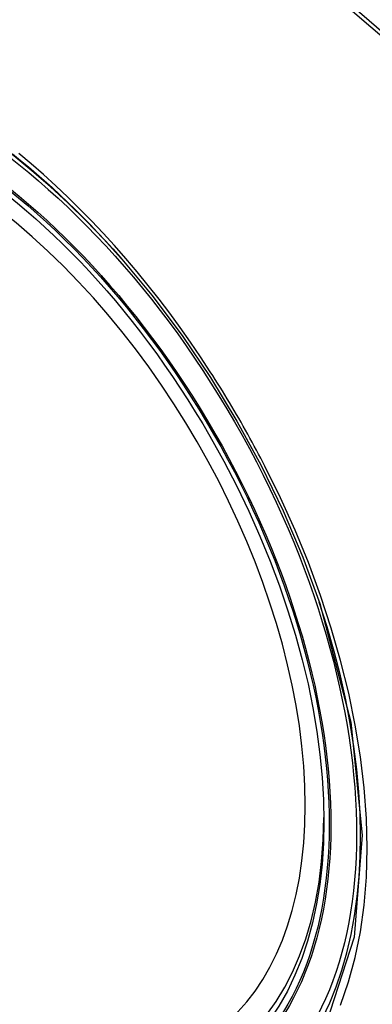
# Model space of a CAD drawing. Header units: inches. Extents: x 581 to 683, y 228 to 312.
# Tile 100 of 104: x 634.691 to 634.895, y 278.755 to 279.325. Entities that reach past the tile are written whole.
import ezdxf

# ---------------------------------------------------------------- set-up
doc = ezdxf.new("R2010")
doc.units = ezdxf.units.IN
doc.header["$MEASUREMENT"] = 0
doc.layers.add('Visible Edges(ANSI)', color=7, linetype='Continuous', lineweight=25)
doc.layers.add('Visible Tangent Edges(ANSI)', color=7, linetype='Continuous', lineweight=25)

msp = doc.modelspace()

# ---------------------------------------------------------------- linework, layer by layer
at = {"layer": 'Visible Edges(ANSI)', "flags": 128}
msp.add_lwpolyline([(634.74945, 279.18758), (634.7678, 279.16557), (634.7853, 279.14227), (634.80176, 279.11794), (634.81701, 279.09284), (634.83102, 279.06708), (634.84371, 279.0408), (634.855, 279.01414), (634.86484, 278.9872)], dxfattribs=at)
at = {"layer": 'Visible Edges(ANSI)'}
for centre, major_axis, start_param, end_param in [((634.74932, 278.49082), (-0.64835, 1.12588), 5.16346, 5.835982), ((634.64457, 278.99377), (0.15718, -0.27294), 2.362013, 7.062765)]:
    msp.add_ellipse(centre, major_axis=major_axis, ratio=0.578093, start_param=start_param, end_param=end_param, dxfattribs=at)
msp.add_ellipse((634.64109, 278.99177), major_axis=(-0.15963, 0.2772), ratio=0.578093, dxfattribs=at)
at = {"layer": 'Visible Tangent Edges(ANSI)', "flags": 128}
for points in [[(634.97816, 279.24703), (634.95487, 279.26937), (634.93133, 279.29111), (634.90756, 279.31223), (634.8836, 279.3327)], [(634.88252, 279.33104), (634.89446, 279.32089), (634.90636, 279.31057), (634.91821, 279.3001), (634.93, 279.28947), (634.94174, 279.27868), (634.95341, 279.26775), (634.96496, 279.25672), (634.97658, 279.24543)], [(634.68721, 279.24734), (634.69184, 279.2436), (634.69644, 279.23978), (634.70101, 279.23587), (634.70556, 279.23188), (634.71009, 279.2278), (634.71459, 279.22365), (634.71906, 279.21941), (634.72349, 279.21509), (634.7279, 279.2107), (634.73228, 279.20622), (634.73662, 279.20167), (634.74093, 279.19705), (634.74521, 279.19235), (634.74945, 279.18758)], [(634.80159, 279.12136), (634.79592, 279.12998), (634.79012, 279.1385), (634.78418, 279.1469), (634.77811, 279.15517), (634.77194, 279.1633), (634.76565, 279.17129), (634.75926, 279.17911), (634.75278, 279.18677), (634.74621, 279.19425), (634.73955, 279.20155), (634.73282, 279.20868), (634.726, 279.21562), (634.71911, 279.22238), (634.71215, 279.22895), (634.70511, 279.23532), (634.69802, 279.24149), (634.69086, 279.24746)], [(634.83312, 279.06676), (634.83192, 279.06908), (634.8307, 279.07141), (634.82948, 279.07373), (634.82825, 279.07604), (634.82701, 279.07836), (634.82576, 279.08066), (634.8245, 279.08297), (634.82323, 279.08526), (634.82195, 279.08756), (634.82066, 279.08985), (634.81936, 279.09213), (634.81805, 279.09441), (634.81673, 279.09668), (634.8154, 279.09895), (634.81406, 279.10122), (634.81271, 279.10348), (634.81136, 279.10573), (634.80999, 279.10798), (634.80861, 279.11023), (634.80723, 279.11246), (634.80583, 279.1147), (634.80443, 279.11692), (634.80301, 279.11915), (634.80159, 279.12136)], [(634.87691, 278.75492), (634.88158, 278.76838), (634.88542, 278.78256), (634.88841, 278.7974), (634.89054, 278.81289), (634.89182, 278.82904), (634.89225, 278.84578), (634.89183, 278.86302), (634.89055, 278.88068), (634.8884, 278.89867), (634.88541, 278.91697), (634.88159, 278.93551), (634.87695, 278.95423), (634.87151, 278.97308), (634.86528, 278.99201), (634.85829, 279.01093), (634.85058, 279.02973), (634.84218, 279.04835), (634.83312, 279.06676)], [(634.86484, 278.98721), (634.88275, 278.91859), (634.88947, 278.85325), (634.88471, 278.79436), (634.86859, 278.74445)]]:
    msp.add_lwpolyline(points, dxfattribs=at)
at = {"layer": 'Visible Tangent Edges(ANSI)'}
for centre, major_axis, start_param, end_param in [((634.64358, 278.9932), (-0.17285, 0.30015), 5.049711, 10.658253), ((634.64353, 278.99317), (0.1503, -0.261), 5.670484, 8.47055)]:
    msp.add_ellipse(centre, major_axis=major_axis, ratio=0.578093, start_param=start_param, end_param=end_param, dxfattribs=at)
for centre, major_axis in [((634.64417, 278.99354), (0.17078, -0.29656)), ((634.6412, 278.99183), (-0.16238, 0.28198)), ((634.64109, 278.99177), (0.16178, -0.28094))]:
    msp.add_ellipse(centre, major_axis=major_axis, ratio=0.578093, dxfattribs=at)

doc.saveas('drawing.dxf')
